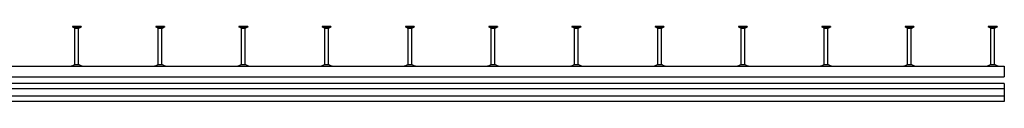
# Model space of a CAD drawing. Header units: millimetres. Extents: x -466 to 5678, y -7065 to 2232.
# Tile 12 of 25: x 2721 to 5678, y -7065 to -6839. Entities that reach past the tile are written whole.
import ezdxf

# ---------------------------------------------------------------- set-up
doc = ezdxf.new("R2010")
doc.units = ezdxf.units.MM
doc.layers.add('HALFEN', color=2, linetype='CONTINUOUS')

msp = doc.modelspace()

# ---------------------------------------------------------------- linework, layer by layer
at = {"layer": 'HALFEN'}
for p, q in [((2879.6, -6839.5), (2879.6, -6841.9)), ((2905.9, -6839.5), (2879.6, -6839.5)), ((2905.9, -6841.9), (2879.6, -6841.9)), ((2886.9, -6845.2), (2881, -6841.9)), ((2886.2, -6840.1), (2886.2, -6841.3)), ((2887.3, -6953.5), (2887.3, -6845.9)), ((2897.5, -6845.5), (2888, -6845.5)), ((2898.3, -6953.5), (2898.3, -6845.9)), ((2898.7, -6845.2), (2904.5, -6841.9)), ((2899.3, -6840.1), (2899.3, -6841.3)), ((2905.9, -6839.5), (2905.9, -6841.9)), ((3129.6, -6839.5), (3129.6, -6841.9)), ((3155.9, -6839.5), (3129.6, -6839.5)), ((3155.9, -6841.9), (3129.6, -6841.9)), ((3136.9, -6845.2), (3131, -6841.9)), ((3136.2, -6840.1), (3136.2, -6841.3)), ((3137.3, -6953.5), (3137.3, -6845.9)), ((3147.5, -6845.5), (3138, -6845.5)), ((3148.3, -6953.5), (3148.3, -6845.9)), ((3148.7, -6845.2), (3154.5, -6841.9)), ((3149.3, -6840.1), (3149.3, -6841.3)), ((3155.9, -6839.5), (3155.9, -6841.9)), ((3379.6, -6839.5), (3379.6, -6841.9)), ((3405.9, -6839.5), (3379.6, -6839.5)), ((3405.9, -6841.9), (3379.6, -6841.9)), ((3386.9, -6845.2), (3381, -6841.9)), ((3386.2, -6840.1), (3386.2, -6841.3)), ((3387.3, -6953.5), (3387.3, -6845.9)), ((3397.5, -6845.5), (3388, -6845.5)), ((3398.3, -6953.5), (3398.3, -6845.9)), ((3398.7, -6845.2), (3404.5, -6841.9)), ((3399.3, -6840.1), (3399.3, -6841.3)), ((3405.9, -6839.5), (3405.9, -6841.9)), ((3629.6, -6839.5), (3629.6, -6841.9)), ((3655.9, -6839.5), (3629.6, -6839.5)), ((3655.9, -6841.9), (3629.6, -6841.9)), ((3636.9, -6845.2), (3631, -6841.9)), ((3636.2, -6840.1), (3636.2, -6841.3)), ((3637.3, -6953.5), (3637.3, -6845.9)), ((3647.5, -6845.5), (3638, -6845.5)), ((3648.3, -6953.5), (3648.3, -6845.9)), ((3648.7, -6845.2), (3654.5, -6841.9)), ((3649.3, -6840.1), (3649.3, -6841.3)), ((3655.9, -6839.5), (3655.9, -6841.9)), ((3879.6, -6839.5), (3879.6, -6841.9)), ((3905.9, -6839.5), (3879.6, -6839.5)), ((3905.9, -6841.9), (3879.6, -6841.9)), ((3886.9, -6845.2), (3881, -6841.9)), ((3886.2, -6840.1), (3886.2, -6841.3)), ((3887.3, -6953.5), (3887.3, -6845.9)), ((3897.5, -6845.5), (3888, -6845.5)), ((3898.3, -6953.5), (3898.3, -6845.9)), ((3898.7, -6845.2), (3904.5, -6841.9)), ((3899.3, -6840.1), (3899.3, -6841.3)), ((3905.9, -6839.5), (3905.9, -6841.9)), ((4129.6, -6839.5), (4129.6, -6841.9)), ((4155.9, -6839.5), (4129.6, -6839.5)), ((4155.9, -6841.9), (4129.6, -6841.9)), ((4136.9, -6845.2), (4131, -6841.9)), ((4136.2, -6840.1), (4136.2, -6841.3)), ((4137.3, -6953.5), (4137.3, -6845.9)), ((4147.5, -6845.5), (4138, -6845.5)), ((4148.3, -6953.5), (4148.3, -6845.9)), ((4148.7, -6845.2), (4154.5, -6841.9)), ((4149.3, -6840.1), (4149.3, -6841.3)), ((4155.9, -6839.5), (4155.9, -6841.9)), ((4379.6, -6839.5), (4379.6, -6841.9)), ((4405.9, -6839.5), (4379.6, -6839.5)), ((4405.9, -6841.9), (4379.6, -6841.9)), ((4386.9, -6845.2), (4381, -6841.9)), ((4386.2, -6840.1), (4386.2, -6841.3)), ((4387.3, -6953.5), (4387.3, -6845.9)), ((4397.5, -6845.5), (4388, -6845.5)), ((4398.3, -6953.5), (4398.3, -6845.9)), ((4398.7, -6845.2), (4404.5, -6841.9)), ((4399.3, -6840.1), (4399.3, -6841.3)), ((4405.9, -6839.5), (4405.9, -6841.9)), ((4629.6, -6839.5), (4629.6, -6841.9)), ((4655.9, -6839.5), (4629.6, -6839.5)), ((4655.9, -6841.9), (4629.6, -6841.9)), ((4636.9, -6845.2), (4631, -6841.9)), ((4636.2, -6840.1), (4636.2, -6841.3)), ((4637.3, -6953.5), (4637.3, -6845.9)), ((4647.5, -6845.5), (4638, -6845.5)), ((4648.3, -6953.5), (4648.3, -6845.9)), ((4648.7, -6845.2), (4654.5, -6841.9)), ((4649.3, -6840.1), (4649.3, -6841.3)), ((4655.9, -6839.5), (4655.9, -6841.9)), ((4879.6, -6839.5), (4879.6, -6841.9)), ((4905.9, -6839.5), (4879.6, -6839.5)), ((4905.9, -6841.9), (4879.6, -6841.9)), ((4886.9, -6845.2), (4881, -6841.9)), ((4886.2, -6840.1), (4886.2, -6841.3)), ((4887.3, -6953.5), (4887.3, -6845.9)), ((4897.5, -6845.5), (4888, -6845.5)), ((4898.3, -6953.5), (4898.3, -6845.9)), ((4898.7, -6845.2), (4904.5, -6841.9)), ((4899.3, -6840.1), (4899.3, -6841.3)), ((4905.9, -6839.5), (4905.9, -6841.9)), ((5129.6, -6839.5), (5129.6, -6841.9)), ((5155.9, -6839.5), (5129.6, -6839.5)), ((5155.9, -6841.9), (5129.6, -6841.9)), ((5136.9, -6845.2), (5131, -6841.9)), ((5136.2, -6840.1), (5136.2, -6841.3)), ((5137.3, -6953.5), (5137.3, -6845.9)), ((5147.5, -6845.5), (5138, -6845.5)), ((5148.3, -6953.5), (5148.3, -6845.9)), ((5148.7, -6845.2), (5154.5, -6841.9)), ((5149.3, -6840.1), (5149.3, -6841.3)), ((5155.9, -6839.5), (5155.9, -6841.9)), ((5379.6, -6839.5), (5379.6, -6841.9)), ((5405.9, -6839.5), (5379.6, -6839.5)), ((5405.9, -6841.9), (5379.6, -6841.9)), ((5386.9, -6845.2), (5381, -6841.9)), ((5386.2, -6840.1), (5386.2, -6841.3)), ((5387.3, -6953.5), (5387.3, -6845.9)), ((5397.5, -6845.5), (5388, -6845.5)), ((5398.3, -6953.5), (5398.3, -6845.9)), ((5398.7, -6845.2), (5404.5, -6841.9)), ((5399.3, -6840.1), (5399.3, -6841.3)), ((5405.9, -6839.5), (5405.9, -6841.9)), ((5629.6, -6839.5), (5629.6, -6841.9)), ((5655.9, -6839.5), (5629.6, -6839.5)), ((5655.9, -6841.9), (5629.6, -6841.9)), ((5636.9, -6845.2), (5631, -6841.9)), ((5636.2, -6840.1), (5636.2, -6841.3)), ((5637.3, -6953.5), (5637.3, -6845.9)), ((5647.5, -6845.5), (5638, -6845.5)), ((5648.3, -6953.5), (5648.3, -6845.9)), ((5648.7, -6845.2), (5654.5, -6841.9)), ((5649.3, -6840.1), (5649.3, -6841.3)), ((5655.9, -6839.5), (5655.9, -6841.9)), ((-392.2, -6958.5), (5677.8, -6958.5)), ((2886.5, -6953.5), (2899, -6953.5)), ((3136.5, -6953.5), (3149, -6953.5)), ((3386.5, -6953.5), (3399, -6953.5)), ((3636.5, -6953.5), (3649, -6953.5)), ((3886.5, -6953.5), (3899, -6953.5)), ((4136.5, -6953.5), (4149, -6953.5)), ((4386.5, -6953.5), (4399, -6953.5)), ((4636.5, -6953.5), (4649, -6953.5)), ((4886.5, -6953.5), (4899, -6953.5)), ((5136.5, -6953.5), (5149, -6953.5)), ((5386.5, -6953.5), (5399, -6953.5)), ((5636.5, -6953.5), (5649, -6953.5)), ((5677.8, -6958.5), (5677.8, -6991.5)), ((-392.2, -6991.5), (5677.8, -6991.5)), ((5677.8, -7011.5), (-392.2, -7011.5)), ((5677.8, -7027.5), (-392.2, -7027.5)), ((5677.8, -7011.5), (5677.8, -7065.5)), ((5677.8, -7049.5), (-392.2, -7049.5)), ((5677.8, -7065.5), (-392.2, -7065.5))]:
    msp.add_line(p, q, dxfattribs=at)
for centre, radius, start, end in [((2886.5, -6845.9), 0.8, 0, 60), ((2899.1, -6845.9), 0.8, 120, 180), ((3136.5, -6845.9), 0.8, 0, 60), ((3149.1, -6845.9), 0.8, 120, 180), ((3386.5, -6845.9), 0.8, 0, 60), ((3399.1, -6845.9), 0.8, 120, 180), ((3636.5, -6845.9), 0.8, 0, 60), ((3649.1, -6845.9), 0.8, 120, 180), ((3886.5, -6845.9), 0.8, 0, 60), ((3899.1, -6845.9), 0.8, 120, 180), ((4136.5, -6845.9), 0.8, 0, 60), ((4149.1, -6845.9), 0.8, 120, 180), ((4386.5, -6845.9), 0.8, 0, 60), ((4399.1, -6845.9), 0.8, 120, 180), ((4636.5, -6845.9), 0.8, 0, 60), ((4649.1, -6845.9), 0.8, 120, 180), ((4886.5, -6845.9), 0.8, 0, 60), ((4899.1, -6845.9), 0.8, 120, 180), ((5136.5, -6845.9), 0.8, 0, 60), ((5149.1, -6845.9), 0.8, 120, 180), ((5386.5, -6845.9), 0.8, 0, 60), ((5399.1, -6845.9), 0.8, 120, 180), ((5636.5, -6845.9), 0.8, 0, 60), ((5649.1, -6845.9), 0.8, 120, 180), ((2875.6, -6951.5), 7, 270, 296.4786), ((2832.7, -6865.2), 103.4, 296.4786, 301.3675), ((2952.9, -6865.2), 103.4, 238.6325, 243.5214), ((2909.9, -6951.5), 7, 243.5214, 270), ((3125.6, -6951.5), 7, 270, 296.4786), ((3082.7, -6865.2), 103.4, 296.4786, 301.3675), ((3202.9, -6865.2), 103.4, 238.6325, 243.5214), ((3159.9, -6951.5), 7, 243.5214, 270), ((3375.6, -6951.5), 7, 270, 296.4786), ((3332.7, -6865.2), 103.4, 296.4786, 301.3675), ((3452.9, -6865.2), 103.4, 238.6325, 243.5214), ((3409.9, -6951.5), 7, 243.5214, 270), ((3625.6, -6951.5), 7, 270, 296.4786), ((3582.7, -6865.2), 103.4, 296.4786, 301.3675), ((3702.9, -6865.2), 103.4, 238.6325, 243.5214), ((3659.9, -6951.5), 7, 243.5214, 270), ((3875.6, -6951.5), 7, 270, 296.4786), ((3832.7, -6865.2), 103.4, 296.4786, 301.3675), ((3952.9, -6865.2), 103.4, 238.6325, 243.5214), ((3909.9, -6951.5), 7, 243.5214, 270), ((4125.6, -6951.5), 7, 270, 296.4786), ((4082.7, -6865.2), 103.4, 296.4786, 301.3675), ((4202.9, -6865.2), 103.4, 238.6325, 243.5214), ((4159.9, -6951.5), 7, 243.5214, 270), ((4375.6, -6951.5), 7, 270, 296.4786), ((4332.7, -6865.2), 103.4, 296.4786, 301.3675), ((4452.9, -6865.2), 103.4, 238.6325, 243.5214), ((4409.9, -6951.5), 7, 243.5214, 270), ((4625.6, -6951.5), 7, 270, 296.4786), ((4582.7, -6865.2), 103.4, 296.4786, 301.3675), ((4702.9, -6865.2), 103.4, 238.6325, 243.5214), ((4659.9, -6951.5), 7, 243.5214, 270), ((4875.6, -6951.5), 7, 270, 296.4786), ((4832.7, -6865.2), 103.4, 296.4786, 301.3675), ((4952.9, -6865.2), 103.4, 238.6325, 243.5214), ((4909.9, -6951.5), 7, 243.5214, 270), ((5125.6, -6951.5), 7, 270, 296.4786), ((5082.7, -6865.2), 103.4, 296.4786, 301.3675), ((5202.9, -6865.2), 103.4, 238.6325, 243.5214), ((5159.9, -6951.5), 7, 243.5214, 270), ((5375.6, -6951.5), 7, 270, 296.4786), ((5332.7, -6865.2), 103.4, 296.4786, 301.3675), ((5452.9, -6865.2), 103.4, 238.6325, 243.5214), ((5409.9, -6951.5), 7, 243.5214, 270), ((5625.6, -6951.5), 7, 270, 296.4786), ((5582.7, -6865.2), 103.4, 296.4786, 301.3675), ((5702.9, -6865.2), 103.4, 238.6325, 243.5214), ((5659.9, -6951.5), 7, 243.5214, 270)]:
    msp.add_arc(centre, radius, start, end, dxfattribs=at)

doc.saveas('drawing.dxf')
